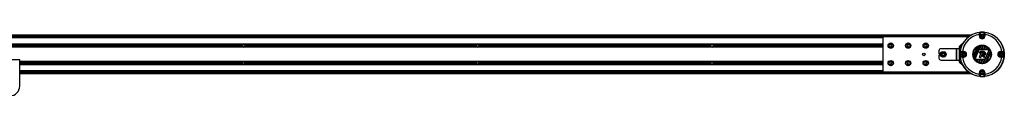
# Model space of a CAD drawing. Header units: millimetres. Extents: x 0 to 420, y 0 to 297.
# Tile 13 of 16: x 140.85 to 224.06, y 214.2 to 219.58. Entities that reach past the tile are written whole.
import ezdxf

# ---------------------------------------------------------------- set-up
doc = ezdxf.new("R2010")
doc.units = ezdxf.units.MM

msp = doc.modelspace()

# ---------------------------------------------------------------- linework, layer by layer
at = {"color": 7, "linetype": 'Continuous', "lineweight": 25}
for p, q in [((221.25413, 219.32987), (57.8168, 219.32987)), ((213.80052, 219.18194), (66.19948, 219.18194)), ((213.80052, 219.09976), (66.19948, 219.09976)), ((113.0987, 219.26412), (166.9013, 219.26412)), ((113.0987, 219.21481), (166.9013, 219.21481)), ((148.24571, 219.21481), (148.28224, 219.18194)), ((148.44661, 219.18194), (148.48313, 219.21481)), ((164.97456, 219.21481), (165.01109, 219.18194)), ((165.17545, 219.18194), (165.21198, 219.21481)), ((166.9013, 219.21481), (166.9013, 219.26412)), ((166.9013, 219.26412), (167.06567, 219.26412)), ((167.06567, 219.21481), (166.9013, 219.21481)), ((167.06567, 219.26412), (167.06567, 219.21481)), ((167.06567, 219.21481), (167.06567, 219.26412)), ((167.06567, 219.26412), (167.23003, 219.26412)), ((167.23003, 219.21481), (167.06567, 219.21481)), ((167.23003, 219.26412), (167.23003, 219.21481)), ((167.23003, 219.26412), (221.03264, 219.26412)), ((167.23003, 219.21481), (221.03264, 219.21481)), ((168.91936, 219.21481), (168.95588, 219.18194)), ((169.12025, 219.18194), (169.15677, 219.21481)), ((185.6482, 219.21481), (185.68473, 219.18194)), ((185.8491, 219.18194), (185.88562, 219.21481)), ((202.37705, 219.21481), (202.41358, 219.18194)), ((202.57794, 219.18194), (202.61447, 219.21481)), ((213.80052, 219.18194), (213.80052, 216.22334)), ((221.03311, 219.18194), (213.80052, 219.18194)), ((219.1059, 219.21481), (219.14242, 219.18194)), ((219.30679, 219.18194), (219.34332, 219.21481)), ((221.03264, 219.21481), (221.03264, 219.26412)), ((221.03264, 219.26412), (221.14743, 219.26412)), ((221.07669, 219.21481), (221.03264, 219.21481)), ((221.95366, 219.37404), (221.98653, 219.37404)), ((221.95366, 219.24769), (221.95366, 219.37404)), ((221.98653, 219.24769), (221.95366, 219.24769)), ((221.98653, 219.37404), (221.98653, 219.24769)), ((221.99601, 219.24769), (221.98653, 219.24769)), ((221.99601, 219.24769), (221.99601, 219.52789)), ((221.99601, 219.24769), (222.01244, 219.24769)), ((222.00939, 219.56632), (222.01244, 219.53359)), ((222.01244, 219.53359), (222.01244, 219.24769)), ((222.15683, 219.33884), (222.09107, 219.27043)), ((222.09107, 219.27043), (222.11744, 219.17927)), ((222.11744, 219.17927), (222.20957, 219.15653)), ((222.24896, 219.3161), (222.15683, 219.33884)), ((222.20957, 219.15653), (222.27533, 219.22494)), ((222.27533, 219.22494), (222.24896, 219.3161)), ((222.35701, 219.56632), (222.35396, 219.53359)), ((222.35396, 219.24769), (222.35396, 219.53359)), ((222.37039, 219.24769), (222.35396, 219.24769)), ((222.37039, 219.52789), (222.37039, 219.24769)), ((222.37039, 219.24769), (222.37988, 219.24769)), ((222.37988, 219.37404), (222.41275, 219.37404)), ((222.37988, 219.24769), (222.37988, 219.37404)), ((222.37988, 219.24769), (222.41275, 219.24769)), ((222.41275, 219.37404), (222.41275, 219.24769)), ((213.80052, 218.57871), (67.51442, 218.57871)), ((213.80052, 218.5705), (67.51442, 218.5705)), ((213.80052, 218.31408), (67.51442, 218.31408)), ((213.80052, 218.30587), (67.51442, 218.30587)), ((159.66679, 218.47516), (140.11881, 218.47516)), ((159.66679, 218.40942), (140.11881, 218.40942)), ((159.66233, 218.44229), (140.12327, 218.44229)), ((159.72867, 218.54091), (159.67173, 218.44229)), ((159.67173, 218.44229), (159.72867, 218.34367)), ((159.84254, 218.54091), (159.72867, 218.54091)), ((159.72867, 218.34367), (159.84254, 218.34367)), ((159.89948, 218.44229), (159.84254, 218.54091)), ((159.84254, 218.34367), (159.89948, 218.44229)), ((179.4524, 218.47516), (159.90442, 218.47516)), ((179.4524, 218.40942), (159.90442, 218.40942)), ((179.44794, 218.44229), (159.90888, 218.44229)), ((179.51427, 218.54091), (179.45734, 218.44229)), ((179.45734, 218.44229), (179.51427, 218.34367)), ((179.62815, 218.54091), (179.51427, 218.54091)), ((179.51427, 218.34367), (179.62815, 218.34367)), ((179.68509, 218.44229), (179.62815, 218.54091)), ((179.62815, 218.34367), (179.68509, 218.44229)), ((199.23801, 218.47516), (179.69002, 218.47516)), ((199.23801, 218.40942), (179.69002, 218.40942)), ((199.23354, 218.44229), (179.69449, 218.44229)), ((199.29988, 218.54091), (199.24294, 218.44229)), ((199.24294, 218.44229), (199.29988, 218.34367)), ((199.41376, 218.54091), (199.29988, 218.54091)), ((199.29988, 218.34367), (199.41376, 218.34367)), ((199.47069, 218.44229), (199.41376, 218.54091)), ((199.41376, 218.34367), (199.47069, 218.44229)), ((213.80052, 218.47516), (199.47563, 218.47516)), ((213.80052, 218.40942), (199.47563, 218.40942)), ((213.80052, 218.44229), (199.48009, 218.44229)), ((214.40104, 218.54091), (214.3441, 218.44229)), ((214.3441, 218.44229), (214.40104, 218.34367)), ((214.51492, 218.54091), (214.40104, 218.54091)), ((214.40104, 218.34367), (214.51492, 218.34367)), ((214.57186, 218.44229), (214.51492, 218.54091)), ((214.51492, 218.34367), (214.57186, 218.44229)), ((215.88034, 218.54091), (215.8234, 218.44229)), ((215.8234, 218.44229), (215.88034, 218.34367)), ((215.99422, 218.54091), (215.88034, 218.54091)), ((215.88034, 218.34367), (215.99422, 218.34367)), ((216.05115, 218.44229), (215.99422, 218.54091)), ((215.99422, 218.34367), (216.05115, 218.44229)), ((217.35964, 218.54091), (217.3027, 218.44229)), ((217.3027, 218.44229), (217.35964, 218.34367)), ((217.47351, 218.54091), (217.35964, 218.54091)), ((217.35964, 218.34367), (217.47351, 218.34367)), ((217.53045, 218.44229), (217.47351, 218.54091)), ((217.47351, 218.34367), (217.53045, 218.44229)), ((218.53427, 218.01494), (218.53427, 217.78482)), ((220.03119, 218.1793), (218.69863, 218.1793)), ((220.03119, 217.22598), (220.03119, 218.1793)), ((220.05458, 218.1793), (220.03119, 218.1793)), ((220.05458, 217.22598), (220.05458, 218.1793)), ((220.22571, 218.1793), (220.05458, 218.1793)), ((220.27641, 218.3752), (220.22571, 218.1793)), ((220.27641, 217.93275), (220.27641, 218.3752)), ((220.55683, 218.63321), (220.39506, 218.47144)), ((220.39506, 218.26264), (220.39506, 218.47144)), ((221.4449, 217.51637), (221.79286, 218.35641)), ((221.79738, 218.35975), (221.44574, 217.51081)), ((221.47087, 217.43201), (221.87087, 218.3977)), ((221.8744, 218.39865), (221.4727, 217.42885)), ((221.55202, 217.27674), (222.03804, 218.45011)), ((222.04171, 218.4514), (221.5537, 217.27324)), ((221.95154, 218.09422), (222.10323, 218.46044)), ((221.95154, 218.09422), (221.95588, 218.09712)), ((222.10014, 218.09422), (221.95154, 218.09422)), ((221.95588, 218.09712), (222.10626, 218.46018)), ((222.0982, 218.09712), (221.95588, 218.09712)), ((222.0982, 218.09712), (222.24902, 218.46122)), ((222.10014, 218.09422), (222.0982, 218.09712)), ((222.25228, 218.46151), (222.10014, 218.09422)), ((222.15791, 218.09422), (222.30715, 218.4545)), ((222.15791, 218.09422), (222.16225, 218.09712)), ((222.30652, 218.09422), (222.15791, 218.09422)), ((222.16225, 218.09712), (222.30986, 218.45347)), ((222.30458, 218.09712), (222.16225, 218.09712)), ((222.30314, 216.95013), (222.80012, 218.14994)), ((222.30458, 218.09712), (222.43834, 218.42006)), ((222.30652, 218.09422), (222.30458, 218.09712)), ((222.4413, 218.41961), (222.30652, 218.09422)), ((222.80185, 218.14655), (222.30676, 216.9513)), ((222.36429, 218.09422), (222.49086, 218.39978)), ((222.36429, 218.09422), (222.36863, 218.09712)), ((222.51289, 218.09422), (222.36429, 218.09422)), ((222.36863, 218.09712), (222.49329, 218.39808)), ((222.51095, 218.09712), (222.36863, 218.09712)), ((222.46776, 216.99638), (222.88382, 218.00083)), ((222.88571, 217.99783), (222.47122, 216.99716)), ((222.51095, 218.09712), (222.60902, 218.33388)), ((222.51289, 218.09422), (222.51095, 218.09712)), ((222.6117, 218.33276), (222.51289, 218.09422)), ((222.57066, 218.09422), (222.656, 218.30024)), ((222.57066, 218.09422), (222.575, 218.09712)), ((222.71926, 218.09422), (222.57066, 218.09422)), ((222.575, 218.09712), (222.65813, 218.29781)), ((222.71733, 218.09712), (222.575, 218.09712)), ((222.71733, 218.09712), (222.75988, 218.19986)), ((222.71926, 218.09422), (222.71733, 218.09712)), ((222.76224, 218.19799), (222.71926, 218.09422)), ((140.85471, 217.24241), (139.21104, 217.24241)), ((140.85471, 215.02347), (140.85471, 217.24241)), ((218.53427, 217.62046), (218.53427, 217.39034)), ((218.60641, 217.75195), (218.56714, 217.75195)), ((218.56714, 217.65333), (218.60641, 217.65333)), ((218.69863, 217.22598), (220.03119, 217.22598)), ((220.03119, 217.22598), (220.05458, 217.22598)), ((220.05458, 217.22598), (220.22571, 217.22598)), ((220.22571, 217.22598), (220.27641, 217.03008)), ((220.24228, 217.89988), (220.24228, 217.5054)), ((220.29644, 217.89988), (220.24228, 217.89988)), ((220.24228, 217.5054), (220.29644, 217.5054)), ((220.27641, 217.93275), (220.25078, 217.93275)), ((220.25078, 217.47253), (220.27641, 217.47253)), ((220.26357, 217.53827), (220.26357, 217.86701)), ((220.27641, 217.93275), (220.32361, 217.93275)), ((220.27641, 217.03008), (220.27641, 217.47253)), ((220.32361, 217.47253), (220.27641, 217.47253)), ((220.29644, 217.89988), (220.31983, 217.89988)), ((220.31983, 217.5054), (220.29644, 217.5054)), ((220.31952, 217.87645), (220.35225, 217.8734)), ((220.31952, 217.52883), (220.35225, 217.53188)), ((220.63816, 217.8734), (220.35225, 217.8734)), ((220.35225, 217.53188), (220.63816, 217.53188)), ((220.35795, 217.88983), (220.63816, 217.88983)), ((220.63816, 217.51545), (220.35795, 217.51545)), ((220.5118, 217.89932), (220.5118, 217.93218)), ((220.5118, 217.93218), (220.63816, 217.93218)), ((220.63816, 217.89932), (220.5118, 217.89932)), ((220.5118, 217.4731), (220.5118, 217.50596)), ((220.5118, 217.50596), (220.63816, 217.50596)), ((220.63816, 217.4731), (220.5118, 217.4731)), ((220.59767, 217.78846), (220.54359, 217.71049)), ((220.54359, 217.71049), (220.58408, 217.62467)), ((220.58408, 217.62467), (220.67864, 217.61682)), ((220.69224, 217.78062), (220.59767, 217.78846)), ((220.63816, 217.89932), (220.63816, 217.93218)), ((220.63816, 217.88983), (220.63816, 217.89932)), ((220.63816, 217.8734), (220.63816, 217.88983)), ((220.63816, 217.53188), (220.63816, 217.51545)), ((220.63816, 217.51545), (220.63816, 217.50596)), ((220.63816, 217.50596), (220.63816, 217.4731)), ((220.67864, 217.61682), (220.73273, 217.69479)), ((220.73273, 217.69479), (220.69224, 217.78062)), ((221.59081, 217.22334), (221.62714, 217.31106)), ((221.62908, 217.30816), (221.59314, 217.22139)), ((221.62714, 217.31106), (221.77574, 217.31106)), ((221.62714, 217.31106), (221.62908, 217.30816)), ((221.62908, 217.30816), (221.77141, 217.30816)), ((221.77141, 217.30816), (221.69334, 217.1197)), ((221.77574, 217.31106), (221.69544, 217.11719)), ((221.7392, 217.08335), (221.83352, 217.31106)), ((221.83545, 217.30816), (221.74184, 217.08217)), ((221.77574, 217.31106), (221.77141, 217.30816)), ((221.83352, 217.31106), (221.98212, 217.31106)), ((221.83352, 217.31106), (221.83545, 217.30816)), ((221.83545, 217.30816), (221.97778, 217.30816)), ((221.97778, 217.30816), (221.85632, 217.01494)), ((221.98212, 217.31106), (221.85873, 217.01317)), ((221.90779, 216.99214), (222.03989, 217.31106)), ((222.04183, 217.30816), (221.91072, 216.99163)), ((221.94404, 217.87656), (221.94393, 217.87665)), ((221.9461, 217.85038), (221.946, 217.85027)), ((221.95794, 217.84032), (221.946, 217.85027)), ((221.95803, 217.84043), (221.9461, 217.85038)), ((221.94905, 217.45641), (222.10947, 217.84933)), ((221.94919, 217.45636), (221.94905, 217.45641)), ((221.94919, 217.45636), (222.10961, 217.84928)), ((221.95803, 217.84043), (221.95794, 217.84032)), ((221.96617, 217.43107), (221.96617, 217.43093)), ((222.04238, 217.43107), (221.96617, 217.43107)), ((222.04238, 217.43093), (221.96617, 217.43093)), ((221.98212, 217.31106), (221.97778, 217.30816)), ((221.98363, 217.84247), (221.98374, 217.84238)), ((222.18416, 217.30816), (222.03795, 216.95519)), ((222.03989, 217.31106), (222.18849, 217.31106)), ((222.03989, 217.31106), (222.04183, 217.30816)), ((222.18849, 217.31106), (222.04063, 216.95409)), ((222.04183, 217.30816), (222.18416, 217.30816)), ((222.04238, 217.43107), (222.04238, 217.43093)), ((222.18016, 217.73835), (222.05937, 217.44249)), ((222.05937, 217.44249), (222.0595, 217.44243)), ((222.18029, 217.73829), (222.0595, 217.44243)), ((222.09495, 216.94576), (222.24627, 217.31106)), ((222.2482, 217.30816), (222.09818, 216.94597)), ((222.10961, 217.84928), (222.10947, 217.84933)), ((222.12659, 217.86069), (222.12659, 217.86083)), ((222.12659, 217.86083), (222.2179, 217.86083)), ((222.12659, 217.86069), (222.2179, 217.86069)), ((222.1457, 217.57872), (222.15222, 217.59431)), ((222.14583, 217.57866), (222.1457, 217.57872)), ((222.14583, 217.57866), (222.15235, 217.59426)), ((222.15235, 217.59426), (222.15222, 217.59431)), ((222.16169, 217.55326), (222.16168, 217.55312)), ((222.16927, 217.60552), (222.16927, 217.60566)), ((222.18016, 217.73835), (222.18029, 217.73829)), ((222.1832, 217.97421), (222.1832, 217.97435)), ((222.18849, 217.31106), (222.18416, 217.30816)), ((222.21467, 217.73835), (222.21453, 217.73829)), ((222.24708, 217.65858), (222.21453, 217.73829)), ((222.24721, 217.65863), (222.21467, 217.73835)), ((222.2179, 217.86069), (222.2179, 217.86083)), ((222.23489, 217.84928), (222.23502, 217.84933)), ((222.23489, 217.84928), (222.30376, 217.68057)), ((222.23502, 217.84933), (222.3039, 217.68063)), ((222.39053, 217.30816), (222.23939, 216.94328)), ((222.39487, 217.31106), (222.24239, 216.94293)), ((222.24627, 217.31106), (222.39487, 217.31106)), ((222.24627, 217.31106), (222.2482, 217.30816)), ((222.24721, 217.65863), (222.24708, 217.65858)), ((222.2482, 217.30816), (222.39053, 217.30816)), ((222.26954, 217.64801), (222.26959, 217.64788)), ((222.29376, 217.65667), (222.29382, 217.65654)), ((222.29945, 217.53068), (222.29932, 217.53062)), ((222.33533, 217.44243), (222.29932, 217.53062)), ((222.33546, 217.44249), (222.29945, 217.53068)), ((222.30376, 217.68057), (222.3039, 217.68063)), ((222.30914, 217.5546), (222.33116, 217.56406)), ((222.3092, 217.55447), (222.30914, 217.5546)), ((222.3092, 217.55447), (222.33121, 217.56393)), ((222.33121, 217.56393), (222.33116, 217.56406)), ((222.33546, 217.44249), (222.33533, 217.44243)), ((222.35245, 217.43107), (222.35245, 217.43093)), ((222.37832, 217.43107), (222.35245, 217.43107)), ((222.37832, 217.43093), (222.35245, 217.43093)), ((222.35544, 217.554), (222.35557, 217.55406)), ((222.35544, 217.554), (222.39531, 217.45636)), ((222.35557, 217.55406), (222.39544, 217.45641)), ((222.37832, 217.43107), (222.37832, 217.43093)), ((222.39487, 217.31106), (222.39053, 217.30816)), ((222.39531, 217.45636), (222.39544, 217.45641)), ((222.54297, 217.03091), (222.91258, 217.92323)), ((222.91355, 217.91799), (222.54736, 217.03393)), ((223.66993, 217.7775), (223.63426, 217.68957)), ((223.63426, 217.68957), (223.69258, 217.61471)), ((223.76392, 217.79057), (223.66993, 217.7775)), ((223.69258, 217.61471), (223.78656, 217.62778)), ((223.72825, 217.93218), (223.8546, 217.93218)), ((223.72825, 217.89932), (223.72825, 217.93218)), ((223.8546, 217.89932), (223.72825, 217.89932)), ((223.72825, 217.88983), (223.72825, 217.89932)), ((223.72825, 217.88983), (224.00846, 217.88983)), ((223.72825, 217.88983), (223.72825, 217.8734)), ((224.01415, 217.8734), (223.72825, 217.8734)), ((223.72825, 217.51545), (223.72825, 217.53188)), ((223.72825, 217.53188), (224.01415, 217.53188)), ((223.72825, 217.51545), (223.72825, 217.50596)), ((224.00846, 217.51545), (223.72825, 217.51545)), ((223.72825, 217.50596), (223.8546, 217.50596)), ((223.72825, 217.50596), (223.72825, 217.4731)), ((223.8546, 217.4731), (223.72825, 217.4731)), ((223.82223, 217.71572), (223.76392, 217.79057)), ((223.78656, 217.62778), (223.82223, 217.71572)), ((223.8546, 217.93218), (223.8546, 217.89932)), ((223.8546, 217.50596), (223.8546, 217.4731)), ((224.04688, 217.87645), (224.01415, 217.8734)), ((224.04688, 217.52883), (224.01415, 217.53188)), ((213.80052, 217.09942), (140.85471, 217.09942)), ((213.80052, 217.0912), (140.85471, 217.0912)), ((159.66679, 216.99587), (140.85471, 216.99587)), ((159.66233, 216.96299), (140.85471, 216.96299)), ((159.66679, 216.93012), (140.85471, 216.93012)), ((213.80052, 216.83479), (140.85471, 216.83479)), ((213.80052, 216.82657), (140.85471, 216.82657)), ((159.72867, 217.06161), (159.67173, 216.96299)), ((159.67173, 216.96299), (159.72867, 216.86437)), ((159.84254, 217.06161), (159.72867, 217.06161)), ((159.72867, 216.86437), (159.84254, 216.86437)), ((159.89948, 216.96299), (159.84254, 217.06161)), ((159.84254, 216.86437), (159.89948, 216.96299)), ((179.4524, 216.99587), (159.90442, 216.99587)), ((179.4524, 216.93012), (159.90442, 216.93012)), ((179.44794, 216.96299), (159.90888, 216.96299)), ((179.51427, 217.06161), (179.45734, 216.96299)), ((179.45734, 216.96299), (179.51427, 216.86437)), ((179.62815, 217.06161), (179.51427, 217.06161)), ((179.51427, 216.86437), (179.62815, 216.86437)), ((179.68509, 216.96299), (179.62815, 217.06161)), ((179.62815, 216.86437), (179.68509, 216.96299)), ((199.23801, 216.99587), (179.69002, 216.99587)), ((199.23801, 216.93012), (179.69002, 216.93012)), ((199.23354, 216.96299), (179.69449, 216.96299)), ((199.29988, 217.06161), (199.24294, 216.96299)), ((199.24294, 216.96299), (199.29988, 216.86437)), ((199.41376, 217.06161), (199.29988, 217.06161)), ((199.29988, 216.86437), (199.41376, 216.86437)), ((199.47069, 216.96299), (199.41376, 217.06161)), ((199.41376, 216.86437), (199.47069, 216.96299)), ((213.80052, 216.99587), (199.47563, 216.99587)), ((213.80052, 216.93012), (199.47563, 216.93012)), ((213.80052, 216.96299), (199.48009, 216.96299)), ((214.40104, 217.06161), (214.3441, 216.96299)), ((214.3441, 216.96299), (214.40104, 216.86437)), ((214.51492, 217.06161), (214.40104, 217.06161)), ((214.40104, 216.86437), (214.51492, 216.86437)), ((214.57186, 216.96299), (214.51492, 217.06161)), ((214.51492, 216.86437), (214.57186, 216.96299)), ((215.88034, 217.06161), (215.8234, 216.96299)), ((215.8234, 216.96299), (215.88034, 216.86437)), ((215.99422, 217.06161), (215.88034, 217.06161)), ((215.88034, 216.86437), (215.99422, 216.86437)), ((216.05115, 216.96299), (215.99422, 217.06161)), ((215.99422, 216.86437), (216.05115, 216.96299)), ((217.35964, 217.06161), (217.3027, 216.96299)), ((217.3027, 216.96299), (217.35964, 216.86437)), ((217.47351, 217.06161), (217.35964, 217.06161)), ((217.35964, 216.86437), (217.47351, 216.86437)), ((217.53045, 216.96299), (217.47351, 217.06161)), ((217.47351, 216.86437), (217.53045, 216.96299)), ((220.39506, 216.93384), (220.39506, 217.14264)), ((220.39506, 216.93384), (220.55683, 216.77207)), ((213.80052, 216.30553), (140.85471, 216.30553)), ((213.80052, 216.22334), (140.85471, 216.22334)), ((140.85471, 216.14116), (219.96981, 216.14116)), ((140.85471, 216.07541), (221.25413, 216.07541)), ((213.80052, 216.22334), (221.03311, 216.22334)), ((220.12838, 216.11053), (219.97441, 216.13768)), ((219.97555, 216.15073), (220.31955, 216.15073)), ((220.08826, 216.1343), (220.00611, 216.14148)), ((220.08826, 216.1343), (220.13123, 216.12672)), ((220.32487, 216.1343), (220.08826, 216.1343)), ((220.12838, 216.11053), (220.13123, 216.12672)), ((220.34103, 216.13726), (220.32487, 216.1343)), ((220.32981, 216.15433), (220.32883, 216.1536)), ((220.34616, 216.11385), (220.33025, 216.10977)), ((220.33171, 216.10407), (220.33025, 216.10977)), ((220.34762, 216.10815), (220.33171, 216.10407)), ((220.33569, 216.19573), (220.33338, 216.22334)), ((220.33373, 216.20486), (220.33689, 216.16713)), ((220.35919, 216.15246), (220.34327, 216.14838)), ((220.36004, 216.083), (220.34327, 216.14838)), ((220.34327, 216.14838), (220.34616, 216.11385)), ((220.34616, 216.11385), (220.34762, 216.10815)), ((220.35919, 216.15246), (220.37288, 216.09906)), ((220.36001, 216.08299), (220.36004, 216.083)), ((220.41345, 216.09856), (220.41345, 216.08212)), ((220.41345, 216.09856), (221.21472, 216.09856)), ((221.24247, 216.08212), (220.41345, 216.08212)), ((220.46403, 216.22334), (220.46403, 216.21361)), ((220.46403, 216.21361), (220.46834, 216.21792)), ((220.46834, 216.22334), (220.46834, 216.21792)), ((220.48477, 216.20148), (220.48047, 216.19718)), ((220.48047, 216.19718), (221.06757, 216.19718)), ((220.48477, 216.20148), (221.06179, 216.20148)), ((221.95366, 216.03124), (221.95366, 216.1576)), ((221.98653, 216.1576), (221.95366, 216.1576)), ((221.98653, 216.03124), (221.95366, 216.03124)), ((221.98653, 216.1576), (221.98653, 216.03124)), ((221.99601, 216.1576), (221.98653, 216.1576)), ((221.99601, 215.87739), (221.99601, 216.1576)), ((221.99601, 216.1576), (222.01244, 216.1576)), ((222.00939, 215.83896), (222.01244, 215.87169)), ((222.01244, 216.1576), (222.01244, 215.87169)), ((222.13212, 216.23757), (222.0884, 216.15334)), ((222.0884, 216.15334), (222.13949, 216.07337)), ((222.22691, 216.24182), (222.13212, 216.23757)), ((222.13949, 216.07337), (222.23429, 216.07763)), ((222.278, 216.16185), (222.22691, 216.24182)), ((222.23429, 216.07763), (222.278, 216.16185)), ((222.37039, 216.1576), (222.35396, 216.1576)), ((222.35396, 215.87169), (222.35396, 216.1576)), ((222.35701, 215.83896), (222.35396, 215.87169)), ((222.37039, 216.1576), (222.37039, 215.87739)), ((222.37039, 216.1576), (222.37988, 216.1576)), ((222.37988, 216.1576), (222.41275, 216.1576)), ((222.37988, 216.03124), (222.37988, 216.1576)), ((222.41275, 216.03124), (222.37988, 216.03124)), ((222.41275, 216.1576), (222.41275, 216.03124))]:
    msp.add_line(p, q, dxfattribs=at)
for centre, radius in [((222.1832, 217.70264), 1.87378), ((222.1832, 219.24769), 0.16437), ((222.1832, 219.24769), 0.14465), ((214.45798, 218.44229), 0.22189), ((214.45798, 218.44229), 0.21368), ((214.45798, 218.44229), 0.20381), ((215.93728, 218.44229), 0.22189), ((215.93728, 218.44229), 0.21368), ((215.93728, 218.44229), 0.20381), ((217.41658, 218.44229), 0.22189), ((217.41658, 218.44229), 0.21368), ((217.41658, 218.44229), 0.20381), ((222.1832, 217.70264), 0.78018), ((222.1832, 217.70264), 0.76375), ((214.45798, 216.96299), 0.22189), ((214.45798, 216.96299), 0.21368), ((214.45798, 216.96299), 0.20381), ((215.93728, 216.96299), 0.22189), ((215.93728, 216.96299), 0.21368), ((215.93728, 216.96299), 0.20381), ((217.25221, 217.70264), 0.11177), ((217.41658, 216.96299), 0.22189), ((217.41658, 216.96299), 0.21368), ((217.41658, 216.96299), 0.20381), ((218.89587, 217.70264), 0.22647), ((218.89587, 217.70264), 0.22646), ((218.89587, 217.70264), 0.22465), ((218.89587, 217.70264), 0.21809), ((218.89587, 217.70264), 0.13321), ((218.89587, 217.70264), 0.13149), ((218.89587, 217.70264), 0.11177), ((220.63816, 217.70264), 0.16437), ((220.63816, 217.70264), 0.14465), ((223.72825, 217.70264), 0.16437), ((223.72825, 217.70264), 0.14465), ((222.1832, 216.1576), 0.16437), ((222.1832, 216.1576), 0.14465)]:
    msp.add_circle(centre, radius, dxfattribs=at)
for centre, radius, start, end in [((222.1832, 217.70264), 1.86788, 97.1054942, 172.8945058), ((222.1832, 217.70264), 1.68709, 97.8198931, 172.1801069), ((223.3535, 217.29258), 2.66227, 121.582427, 121.7608213), ((221.95621, 219.52355), 0.03288, 0.0094031, 97.090311), ((222.1832, 219.24769), 0.22954, 180, 0), ((221.96313, 219.52789), 0.03287, 52.066731, 96.8634351), ((221.96313, 219.52789), 0.03288, 0.0117574, 52.0684118), ((222.1832, 219.24769), 0.19668, 180, 0), ((222.1832, 219.24769), 0.18719, 180, 0), ((222.1832, 217.70264), 1.87177, 84.671862, 95.328138), ((222.1832, 217.70264), 1.83889, 84.671862, 95.328138), ((222.1832, 219.24769), 0.17076, 180, 0), ((222.40327, 219.52789), 0.03288, 117.3337782, 179.9884971), ((222.41019, 219.52355), 0.03288, 82.909689, 179.9905969), ((222.40327, 219.5279), 0.03287, 83.1357382, 117.3343033), ((221.0129, 217.29257), 2.66228, 58.2391789, 58.4175728), ((222.1832, 217.70264), 1.68709, 7.8198931, 82.1801069), ((222.1832, 217.70264), 1.86788, 7.1054942, 82.8945058), ((159.78561, 218.44229), 0.12327, 164.53399, 180), ((159.78561, 218.44229), 0.12327, 180, 195.46601), ((159.78561, 218.44229), 0.12327, 15.46601, 164.53399), ((159.78561, 218.44229), 0.12327, 195.46601, 344.53399), ((159.78561, 218.44229), 0.12327, 0, 15.46601), ((159.78561, 218.44229), 0.12327, 344.53399, 0), ((179.57121, 218.44229), 0.12327, 164.53399, 180), ((179.57121, 218.44229), 0.12327, 180, 195.46601), ((179.57121, 218.44229), 0.12327, 15.46601, 164.53399), ((179.57121, 218.44229), 0.12327, 195.46601, 344.53399), ((179.57121, 218.44229), 0.12327, 0, 15.46601), ((179.57121, 218.44229), 0.12327, 344.53399, 0), ((199.35682, 218.44229), 0.12327, 164.53399, 180), ((199.35682, 218.44229), 0.12327, 180, 195.46601), ((199.35682, 218.44229), 0.12327, 15.46601, 164.53399), ((199.35682, 218.44229), 0.12327, 195.46601, 344.53399), ((199.35682, 218.44229), 0.12327, 0, 15.46601), ((199.35682, 218.44229), 0.12327, 344.53399, 0), ((218.69863, 218.01494), 0.16437, 90, 180), ((222.1832, 217.70264), 0.76143, 120.8401827, 194.1598173), ((222.1832, 217.70264), 0.76201, 114.1973559, 120.4192854), ((222.1832, 217.70264), 0.76143, 100.9900364, 113.9258914), ((222.1832, 217.70264), 0.76201, 96.0240182, 100.7006644), ((222.1832, 217.70264), 0.76143, 85.0410703, 95.7995186), ((222.1832, 217.70264), 0.76201, 80.6389354, 84.7990434), ((222.1832, 217.70264), 0.76143, 70.4225928, 80.425164), ((222.1832, 217.70264), 0.76201, 66.1877621, 70.2022078), ((222.1832, 217.70264), 0.76143, 55.9971979, 65.9686221), ((222.1832, 217.70264), 0.76201, 51.6502962, 55.7835135), ((222.1832, 217.70264), 0.76143, 40.7679625, 51.4111896), ((222.1832, 217.70264), 0.76201, 35.9441894, 40.5454834), ((222.1832, 217.70264), 0.76143, 23.0552566, 35.6613074), ((222.1832, 217.70264), 0.76201, 16.8268916, 22.7917505), ((218.56714, 217.78482), 0.03287, 180, 270), ((218.56714, 217.62046), 0.03287, 90, 180), ((218.69863, 217.39034), 0.16437, 180, 270), ((218.60641, 217.78482), 0.03287, 270, 339.8287287), ((218.60641, 217.62046), 0.03287, 20.1712713, 90), ((218.83013, 217.70264), 0.20546, 100.134954, 159.8287287), ((218.83013, 217.70264), 0.20546, 200.1712713, 259.865046), ((218.96162, 217.70264), 0.20546, 280.134954, 79.865046), ((220.28041, 217.90755), 0.0389, 139.6093081, 191.3690545), ((220.28041, 217.49773), 0.0389, 168.6309455, 220.3906919), ((220.29644, 217.86701), 0.03287, 90, 180), ((220.29644, 217.53827), 0.03287, 180, 270), ((222.1832, 217.70264), 1.87177, 174.671862, 185.328138), ((220.35795, 217.92271), 0.03287, 173.1357382, 207.3343033), ((220.35795, 217.48257), 0.03287, 142.066731, 186.8634351), ((222.59327, 216.53234), 2.66228, 148.2391789, 148.4175728), ((222.59327, 218.87294), 2.66227, 211.582427, 211.7608213), ((220.35795, 217.92271), 0.03288, 207.3337782, 269.9884971), ((220.36229, 217.92963), 0.03288, 172.909689, 269.9905969), ((220.36229, 217.47565), 0.03288, 90.0094031, 187.090311), ((222.1832, 217.70264), 1.86788, 187.1054942, 262.8945058), ((220.35796, 217.48257), 0.03288, 90.0117574, 142.0684118), ((222.1832, 217.70264), 1.83889, 174.671862, 185.328138), ((222.1832, 217.70264), 1.68709, 187.8198931, 262.1801069), ((220.63816, 217.70264), 0.22954, 270, 90), ((220.63816, 217.70264), 0.19668, 270, 90), ((220.63816, 217.70264), 0.18719, 270, 90), ((220.63816, 217.70264), 0.17076, 270, 90), ((222.1832, 217.70264), 0.76201, 194.5807146, 200.8026441), ((222.1832, 217.70264), 0.76143, 201.0741086, 214.0099636), ((222.1832, 217.70264), 0.76201, 214.2993356, 218.9759818), ((222.1832, 217.70264), 0.76143, 219.2004814, 229.9589297), ((221.95785, 217.86447), 0.01849, 138.8059027, 230.1668901), ((221.95785, 217.86447), 0.01835, 138.8059027, 230.1668901), ((221.96617, 217.44942), 0.01849, 157.7907115, 270), ((221.96617, 217.44942), 0.01835, 157.7907115, 270), ((221.96979, 217.85452), 0.01849, 230.1668901, 318.9770905), ((221.96979, 217.85452), 0.01835, 230.1668901, 318.9770906), ((222.04238, 217.44942), 0.01835, 270, 337.7907107), ((222.04238, 217.44942), 0.01849, 270, 337.7907107), ((222.12659, 217.84234), 0.01849, 90, 157.7907115), ((222.12659, 217.84234), 0.01835, 90, 157.7907115), ((222.16275, 217.57158), 0.01849, 157.2904935, 266.6713494), ((222.16275, 217.57158), 0.01835, 157.2904935, 266.6713494), ((222.16928, 217.58717), 0.01849, 90.0349954, 157.2904935), ((222.16928, 217.58717), 0.01835, 90.0349954, 157.2904935), ((222.19741, 217.73131), 0.01863, 22.209261, 157.7907107), ((222.19741, 217.73131), 0.01849, 22.209261, 157.7907107), ((222.2179, 217.84234), 0.01849, 22.2092914, 90), ((222.2179, 217.84234), 0.01835, 22.2092914, 90), ((222.2642, 217.66557), 0.01849, 202.209261, 286.9349786), ((222.2642, 217.66557), 0.01835, 202.209261, 286.9349786), ((222.28678, 217.67364), 0.01835, 292.3787029, 22.2092914), ((222.28678, 217.67364), 0.01849, 292.3787029, 22.2092914), ((222.31644, 217.53761), 0.01849, 113.2458373, 202.2092685), ((222.31644, 217.53761), 0.01835, 113.2458373, 202.2092685), ((222.33845, 217.54707), 0.01849, 22.2092572, 113.2458373), ((222.33845, 217.54707), 0.01835, 22.2092572, 113.2458373), ((222.35245, 217.44942), 0.01849, 202.2092685, 270), ((222.35245, 217.44942), 0.01835, 202.2092685, 270), ((222.37832, 217.44942), 0.01849, 270, 22.2092572), ((222.37832, 217.44942), 0.01835, 270, 22.2092572), ((222.1832, 217.70264), 1.68709, 277.8198931, 352.1801069), ((222.1832, 217.70264), 1.86788, 277.1054942, 352.8945058), ((222.1832, 217.70264), 0.76143, 298.57164, 16.42836), ((223.72825, 217.70264), 0.22954, 90, 270), ((223.72825, 217.70264), 0.19668, 90, 270), ((223.72825, 217.70264), 0.18719, 90, 270), ((223.72825, 217.70264), 0.17076, 90, 270), ((224.00411, 217.92963), 0.03288, 270.0094031, 7.090311), ((224.00411, 217.47565), 0.03288, 352.909689, 89.9905969), ((224.00845, 217.92271), 0.03288, 270.0117574, 322.0684118), ((224.00845, 217.48257), 0.03288, 27.3337782, 89.9884971), ((222.1832, 217.70264), 1.83889, 354.671862, 5.328138), ((224.00846, 217.92271), 0.03287, 322.066731, 6.8634351), ((221.77314, 216.53234), 2.66227, 31.582427, 31.7608213), ((221.77313, 218.87294), 2.66228, 328.2391789, 328.4175728), ((224.00846, 217.48257), 0.03287, 353.1357382, 27.3343033), ((222.1832, 217.70264), 1.87177, 354.671862, 5.328138), ((159.78561, 216.96299), 0.12327, 164.53399, 180), ((159.78561, 216.96299), 0.12327, 180, 195.46601), ((159.78561, 216.96299), 0.12327, 15.46601, 164.53399), ((159.78561, 216.96299), 0.12327, 195.46601, 344.53399), ((159.78561, 216.96299), 0.12327, 0, 15.46601), ((159.78561, 216.96299), 0.12327, 344.53399, 0), ((179.57121, 216.96299), 0.12327, 164.53399, 180), ((179.57121, 216.96299), 0.12327, 180, 195.46601), ((179.57121, 216.96299), 0.12327, 15.46601, 164.53399), ((179.57121, 216.96299), 0.12327, 195.46601, 344.53399), ((179.57121, 216.96299), 0.12327, 0, 15.46601), ((179.57121, 216.96299), 0.12327, 344.53399, 0), ((199.35682, 216.96299), 0.12327, 164.53399, 180), ((199.35682, 216.96299), 0.12327, 180, 195.46601), ((199.35682, 216.96299), 0.12327, 15.46601, 164.53399), ((199.35682, 216.96299), 0.12327, 195.46601, 344.53399), ((199.35682, 216.96299), 0.12327, 0, 15.46601), ((199.35682, 216.96299), 0.12327, 344.53399, 0), ((222.1832, 217.70264), 0.76201, 230.2009566, 234.3610646), ((222.1832, 217.70264), 0.76143, 234.574836, 244.5774072), ((222.1832, 217.70264), 0.76201, 244.7977922, 248.8122379), ((222.1832, 217.70264), 0.76143, 249.0313779, 259.0028021), ((222.1832, 216.1576), 0.22954, 0, 180), ((222.1832, 216.1576), 0.19668, 0, 180), ((222.1832, 216.1576), 0.18719, 0, 180), ((222.1832, 216.1576), 0.17076, 0, 180), ((222.1832, 217.70264), 0.76201, 259.2164865, 263.3497038), ((222.1832, 217.70264), 0.76143, 263.5888104, 274.2320375), ((222.1832, 217.70264), 0.76201, 274.4545166, 279.0558106), ((222.1832, 217.70264), 0.76143, 279.3386926, 291.9447434), ((222.1832, 217.70264), 0.76201, 292.2082495, 298.1731084), ((219.97567, 216.14415), 0.00659, 91.0244428, 258.9755572), ((220.31981, 216.16602), 0.016, 268.4282329, 359.054917), ((220.31955, 216.16717), 0.01644, 270.0191771, 304.3758781), ((221.95621, 215.88173), 0.03288, 262.909689, 359.9905969), ((223.35351, 218.11271), 2.66228, 238.2391789, 238.4175728), ((221.96313, 215.87738), 0.03287, 263.1357382, 297.3343033), ((221.96313, 215.87739), 0.03288, 297.3337782, 359.9884971), ((222.1832, 217.70264), 1.87177, 264.671862, 275.328138), ((222.1832, 217.70264), 1.83889, 264.671862, 275.328138), ((222.40327, 215.87739), 0.03288, 180.0117574, 232.0684118), ((222.41019, 215.88173), 0.03288, 180.0094031, 277.090311), ((222.40327, 215.87739), 0.03287, 232.066731, 276.8634351), ((221.0129, 218.11271), 2.66227, 301.582427, 301.7608213), ((140.03287, 215.02347), 0.82183, 180, 0)]:
    msp.add_arc(centre, radius, start, end, dxfattribs=at)
for centre, major_axis, ratio, start_param, end_param in [((223.5149, 217.70264), (2.59786, 0), 0.86604739, 2.19527034, 2.19855917), ((220.8515, 217.70264), (2.59786, 0), 0.86604739, 0.94303348, 0.94632232), ((222.35125, 217.63303), (0.84852, -0.35147), 0.98019282, 2.60598825, 2.612204), ((222.059, 217.75409), (0.62714, -0.25977), 0.98019282, 2.2327064, 2.23813051), ((222.34406, 217.63601), (0.81221, -0.33643), 0.98019282, 2.30860905, 2.3130735), ((222.05181, 217.75707), (0.66345, -0.27481), 0.98019282, 1.88035423, 1.88459443), ((222.33686, 217.63899), (0.77589, -0.32139), 0.98019282, 2.05765554, 2.06156429), ((222.04462, 217.76004), (0.69976, -0.28985), 0.98019282, 1.59762034, 1.60144841), ((222.32967, 217.64197), (0.73958, -0.30635), 0.98019282, 1.81617362, 1.8199076), ((222.03743, 217.76302), (0.73607, -0.30489), 0.98019282, 1.34530368, 1.3490343), ((222.32248, 217.64495), (0.70327, -0.29131), 0.98019282, 1.56556228, 1.56936965), ((222.03024, 217.766), (0.77238, -0.31993), 0.98019282, 1.10352687, 1.10740604), ((222.31529, 217.64793), (0.66696, -0.27627), 0.98019282, 1.28657498, 1.29075486), ((222.02305, 217.76898), (0.80869, -0.33497), 0.98019282, 0.85404174, 0.85842505), ((222.3081, 217.65091), (0.63065, -0.26123), 0.98019282, 0.94311084, 0.94834656), ((222.1832, 216.37094), (0, 2.59786), 0.86604739, 0.94303348, 0.94632232), ((222.1832, 219.03434), (0, 2.59786), 0.86604739, 2.19527034, 2.19855917), ((222.35125, 217.63303), (0.84852, -0.35147), 0.98019282, 3.67098131, 3.67719706), ((222.059, 217.75409), (0.62714, -0.25977), 0.98019282, 4.0450548, 4.05047891), ((222.34406, 217.63601), (0.81221, -0.33643), 0.98019282, 3.97011181, 3.97457626), ((222.05181, 217.75707), (0.66345, -0.27481), 0.98019282, 4.39859087, 4.40283108), ((222.01585, 217.77196), (0.845, -0.35001), 0.98019282, 0.56294657, 0.56885653), ((222.1832, 216.37094), (0, 2.59786), 0.86604739, 5.33686299, 5.34015183), ((222.1832, 219.03434), (0, 2.59786), 0.86604739, 4.08462614, 4.08791497), ((222.33686, 217.63899), (0.77589, -0.32139), 0.98019282, 4.22162102, 4.22552977), ((222.04462, 217.76004), (0.69976, -0.28985), 0.98019282, 4.68173689, 4.68556496), ((222.32967, 217.64197), (0.73958, -0.30635), 0.98019282, 4.46327771, 4.46701168), ((222.03743, 217.76302), (0.73607, -0.30489), 0.98019282, 4.934151, 4.93788163), ((222.32248, 217.64495), (0.70327, -0.29131), 0.98019282, 4.71381566, 4.71762303), ((222.03024, 217.766), (0.77238, -0.31993), 0.98019282, 5.17577927, 5.17965844), ((222.31529, 217.64793), (0.66696, -0.27627), 0.98019282, 4.99243045, 4.99661033), ((222.02305, 217.76898), (0.80869, -0.33497), 0.98019282, 5.42476026, 5.42914357), ((222.3081, 217.65091), (0.63065, -0.26123), 0.98019282, 5.33483875, 5.34007447), ((222.01585, 217.77196), (0.845, -0.35001), 0.98019282, 5.71432878, 5.72023873), ((220.03146, 216.1343), (0.05594, -0.01643), 0.00479343, 3.10782516, 4.2435224), ((220.4138, 217.72948), (0.14328, 1.63766), 0.9998496, 3.05433952, 3.18382074), ((220.4138, 217.72948), (0.14184, 1.62128), 0.99984653, 3.05433952, 3.1784061), ((220.31954, 216.1343), (0, 0.01644), 0.03491013, 6.26573201, 6.57797169), ((220.66419, 216.19796), (0.0294, -0.35143), 0.9787714, 4.81224542, 4.88350159), ((220.66132, 216.23226), (-0.02794, 0.33399), 0.98083146, 1.51553927, 1.74190894), ((220.66419, 216.19796), (-0.02806, 0.3354), 0.97671996, 1.67065277, 1.74190894), ((220.66132, 216.23226), (0.0266, -0.31796), 0.9787714, 4.65864526, 4.88350159), ((220.39625, 217.52897), (-1.31934, 1.38928), 0.63102628, 2.12993617, 2.1343984), ((220.4135, 217.72603), (0.14328, 1.63766), 0.9998496, 3.19632581, 3.22884579), ((220.4135, 217.72603), (0.14184, 1.62128), 0.99984653, 3.20390865, 3.22884579), ((220.48047, 216.21362), (0.01163, 0.01163), 0.99969546, 2.35634678, 3.92683852), ((220.48478, 216.21792), (0.01163, 0.01163), 0.99969546, 2.35634678, 3.92683852), ((223.5149, 217.70264), (2.59786, 0), 0.86604739, 4.08462614, 4.08791497), ((220.8515, 217.70264), (2.59786, 0), 0.86604739, 5.33686299, 5.34015183)]:
    msp.add_ellipse(centre, major_axis=major_axis, ratio=ratio, start_param=start_param, end_param=end_param, dxfattribs=at)
for points, knots in [([(221.95366, 219.37404), (221.95319, 219.39464), (221.95225, 219.43587), (221.95148, 219.49076), (221.95127, 219.53195), (221.95156, 219.55298), (221.95199, 219.55531), (221.95215, 219.55618)], [0, 0, 0, 0, 0.21814391, 0.43644346, 0.65416005, 0.87038191, 1, 1, 1, 1]), ([(221.95921, 219.56053), (221.95986, 219.56066), (221.96116, 219.56091), (221.97002, 219.56209), (221.98287, 219.56362), (221.99681, 219.56512), (222.00591, 219.56599), (222.00939, 219.56632)], [0, 0, 0, 0, 0.21375419, 0.42830474, 0.6450109, 0.86422349, 1, 1, 1, 1]), ([(221.98909, 219.52356), (221.98891, 219.52284), (221.98845, 219.52092), (221.98773, 219.50364), (221.98706, 219.46983), (221.98661, 219.42478), (221.98655, 219.39095), (221.98653, 219.37404)], [0, 0, 0, 0, 0.12942387, 0.34542186, 0.56310236, 0.78156418, 1, 1, 1, 1]), ([(222.01244, 219.53359), (222.0113, 219.53326), (222.00831, 219.53241), (222.00376, 219.53094), (221.99957, 219.52943), (221.99666, 219.52828), (221.99622, 219.52802), (221.99601, 219.52789)], [0, 0, 0, 0, 0.136177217, 0.35693013, 0.574825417, 0.788790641, 1, 1, 1, 1]), ([(222.37039, 219.52789), (222.37031, 219.52795), (222.37008, 219.52811), (222.36817, 219.52892), (222.36445, 219.53031), (222.35953, 219.53197), (222.35582, 219.53305), (222.35396, 219.53359)], [0, 0, 0, 0, 0.12445638, 0.33899001, 0.55774681, 0.7788159, 1, 1, 1, 1]), ([(222.35701, 219.56632), (222.3627, 219.56577), (222.37406, 219.56467), (222.3888, 219.56301), (222.39835, 219.56184), (222.40084, 219.56148), (222.40134, 219.56141)], [0, 0, 0, 0, 0.30870348, 0.61628952, 0.92204664, 1, 1, 1, 1]), ([(222.37988, 219.37404), (222.37987, 219.38491), (222.37983, 219.41249), (222.37953, 219.45429), (222.37895, 219.49217), (222.37818, 219.51811), (222.37761, 219.52174), (222.37732, 219.52356)], [0, 0, 0, 0, 0.140843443, 0.357386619, 0.572214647, 0.786089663, 1, 1, 1, 1]), ([(222.38824, 219.55698), (222.38977, 219.55774), (222.39293, 219.55931), (222.39759, 219.56036), (222.40114, 219.56072), (222.40241, 219.56073), (222.40265, 219.56073)], [0, 0, 0, 0, 0.32939656, 0.68297005, 0.93935237, 1, 1, 1, 1]), ([(222.40134, 219.56141), (222.40321, 219.56116), (222.40656, 219.5607), (222.407, 219.56058), (222.4072, 219.56053)], [0, 0, 0, 0, 0.55979039, 1, 1, 1, 1]), ([(222.41425, 219.55618), (222.4145, 219.55397), (222.415, 219.54956), (222.41512, 219.51798), (222.4147, 219.47182), (222.41384, 219.42089), (222.41306, 219.38728), (222.41275, 219.37404)], [0, 0, 0, 0, 0.21421189, 0.42824134, 0.64302839, 0.85935193, 1, 1, 1, 1]), ([(220.31952, 217.87645), (220.32007, 217.88214), (220.32117, 217.8935), (220.32284, 217.90823), (220.32401, 217.91779), (220.32436, 217.92027), (220.32443, 217.92078)], [0, 0, 0, 0, 0.30870348, 0.61628952, 0.92204664, 1, 1, 1, 1]), ([(220.32531, 217.47864), (220.32519, 217.4793), (220.32493, 217.4806), (220.32376, 217.48946), (220.32223, 217.50231), (220.32072, 217.51625), (220.31986, 217.52535), (220.31952, 217.52883)], [0, 0, 0, 0, 0.21375419, 0.42830474, 0.6450109, 0.86422349, 1, 1, 1, 1]), ([(220.32443, 217.92078), (220.32469, 217.92265), (220.32514, 217.926), (220.32526, 217.92644), (220.32531, 217.92664)], [0, 0, 0, 0, 0.55979039, 1, 1, 1, 1]), ([(220.32886, 217.90768), (220.32811, 217.90921), (220.32653, 217.91237), (220.32548, 217.91702), (220.32512, 217.92058), (220.32511, 217.92185), (220.32511, 217.92209)], [0, 0, 0, 0, 0.32939656, 0.68297005, 0.93935237, 1, 1, 1, 1]), ([(220.32966, 217.93369), (220.33187, 217.93394), (220.33628, 217.93444), (220.36786, 217.93456), (220.41402, 217.93414), (220.46495, 217.93328), (220.49856, 217.93249), (220.5118, 217.93218)], [0, 0, 0, 0, 0.21421189, 0.42824134, 0.64302839, 0.85935193, 1, 1, 1, 1]), ([(220.5118, 217.4731), (220.4912, 217.47263), (220.44997, 217.47169), (220.39509, 217.47092), (220.3539, 217.47071), (220.33286, 217.471), (220.33054, 217.47143), (220.32966, 217.47159)], [0, 0, 0, 0, 0.21814391, 0.43644346, 0.65416005, 0.87038191, 1, 1, 1, 1]), ([(220.35795, 217.88983), (220.35789, 217.88975), (220.35773, 217.88952), (220.35692, 217.88761), (220.35554, 217.88389), (220.35387, 217.87897), (220.35279, 217.87526), (220.35225, 217.8734)], [0, 0, 0, 0, 0.12445638, 0.33899001, 0.55774681, 0.7788159, 1, 1, 1, 1]), ([(220.35225, 217.53188), (220.35258, 217.53074), (220.35344, 217.52775), (220.35491, 217.5232), (220.35641, 217.51901), (220.35757, 217.5161), (220.35782, 217.51566), (220.35795, 217.51545)], [0, 0, 0, 0, 0.13617722, 0.35693013, 0.57482542, 0.78879064, 1, 1, 1, 1]), ([(220.5118, 217.89932), (220.50093, 217.8993), (220.47335, 217.89927), (220.43156, 217.89897), (220.39367, 217.89839), (220.36773, 217.89762), (220.3641, 217.89705), (220.36228, 217.89676)], [0, 0, 0, 0, 0.14084344, 0.35738662, 0.57221465, 0.78608966, 1, 1, 1, 1]), ([(220.36228, 217.50852), (220.363, 217.50835), (220.36492, 217.50789), (220.3822, 217.50717), (220.41602, 217.5065), (220.46106, 217.50605), (220.49489, 217.50599), (220.5118, 217.50596)], [0, 0, 0, 0, 0.12942387, 0.34542186, 0.56310236, 0.78156418, 1, 1, 1, 1]), ([(221.94393, 217.87665), (221.95315, 217.88614), (221.98092, 217.91475), (222.05091, 217.95473), (222.12547, 217.97296), (222.1741, 217.97413), (222.1832, 217.97435)], [0, 0, 0, 0, 0.14924319, 0.44987987, 0.89704631, 1, 1, 1, 1]), ([(221.94404, 217.87656), (221.95326, 217.88605), (221.98103, 217.91465), (222.05102, 217.95462), (222.12554, 217.97282), (222.17413, 217.97399), (222.1832, 217.97421)], [0, 0, 0, 0, 0.14931287, 0.45009112, 0.89734194, 1, 1, 1, 1]), ([(222.16927, 217.60552), (222.18243, 217.60576), (222.21465, 217.60634), (222.26561, 217.61326), (222.32315, 217.63246), (222.37073, 217.66465), (222.40446, 217.7033), (222.41943, 217.74077), (222.42014, 217.77872), (222.40582, 217.81885), (222.37178, 217.8622), (222.31007, 217.90241), (222.22388, 217.92407), (222.12948, 217.92178), (222.04337, 217.89612), (222.00227, 217.85921), (221.98363, 217.84247)], [0, 0, 0, 0, 0.04606604, 0.11282107, 0.17926442, 0.25671538, 0.31097711, 0.35665057, 0.39482562, 0.44135701, 0.50293546, 0.58457386, 0.69463944, 0.80843403, 0.91312935, 1, 1, 1, 1]), ([(222.16927, 217.60566), (222.18243, 217.6059), (222.21464, 217.60648), (222.26558, 217.6134), (222.32308, 217.63259), (222.37062, 217.66475), (222.40432, 217.70336), (222.41928, 217.74078), (222.42, 217.77868), (222.4057, 217.81877), (222.37171, 217.86207), (222.31005, 217.90226), (222.22393, 217.92392), (222.12958, 217.92165), (222.04349, 217.89602), (222.00238, 217.85912), (221.98374, 217.84238)], [0, 0, 0, 0, 0.04609678, 0.11285293, 0.17929738, 0.25674037, 0.31099249, 0.35664115, 0.39478553, 0.44128565, 0.50283921, 0.58446278, 0.69452405, 0.80831626, 0.91305023, 1, 1, 1, 1]), ([(222.1832, 217.97435), (222.19637, 217.97399), (222.23028, 217.97306), (222.28432, 217.96313), (222.35002, 217.93934), (222.41056, 217.89902), (222.45424, 217.84313), (222.47402, 217.78475), (222.47201, 217.72869), (222.4477, 217.67232), (222.39921, 217.61635), (222.31406, 217.56875), (222.22914, 217.55124), (222.17537, 217.55274), (222.16168, 217.55312)], [0, 0, 0, 0, 0.04881976, 0.12571906, 0.20251517, 0.30685015, 0.3908537, 0.46092726, 0.53130551, 0.59342069, 0.68533051, 0.8005518, 0.94923874, 1, 1, 1, 1]), ([(222.1832, 217.97421), (222.19637, 217.97384), (222.22994, 217.97292), (222.28398, 217.96311), (222.34968, 217.93938), (222.41046, 217.89891), (222.45411, 217.84306), (222.47388, 217.78473), (222.47186, 217.72872), (222.44757, 217.67239), (222.39912, 217.61646), (222.31402, 217.56889), (222.22913, 217.55138), (222.17537, 217.55288), (222.16169, 217.55326)], [0, 0, 0, 0, 0.04884718, 0.1245489, 0.20256434, 0.30689196, 0.39088187, 0.46093491, 0.53129283, 0.59338344, 0.68528564, 0.80050924, 0.94921749, 1, 1, 1, 1]), ([(222.29376, 217.65667), (222.29071, 217.65545), (222.2852, 217.65325), (222.27711, 217.65039), (222.27207, 217.64881), (222.26954, 217.64801)], [0, 0, 0, 0, 0.38337292, 0.69155302, 1, 1, 1, 1]), ([(222.29382, 217.65654), (222.29076, 217.65532), (222.28525, 217.65312), (222.27716, 217.65026), (222.27211, 217.64867), (222.26959, 217.64788)], [0, 0, 0, 0, 0.3831699, 0.69145138, 1, 1, 1, 1]), ([(223.8546, 217.93218), (223.8752, 217.93265), (223.91643, 217.93359), (223.97132, 217.93436), (224.01251, 217.93457), (224.03354, 217.93428), (224.03587, 217.93385), (224.03674, 217.93369)], [0, 0, 0, 0, 0.21814391, 0.43644346, 0.65416005, 0.87038191, 1, 1, 1, 1]), ([(224.00412, 217.89676), (224.0034, 217.89693), (224.00148, 217.8974), (223.9842, 217.89811), (223.95039, 217.89878), (223.90534, 217.89923), (223.87151, 217.89929), (223.8546, 217.89932)], [0, 0, 0, 0, 0.129423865, 0.345421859, 0.56310236, 0.781564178, 1, 1, 1, 1]), ([(223.8546, 217.50596), (223.86547, 217.50598), (223.89305, 217.50601), (223.93485, 217.50631), (223.97273, 217.50689), (223.99867, 217.50766), (224.0023, 217.50824), (224.00412, 217.50852)], [0, 0, 0, 0, 0.14084344, 0.35738662, 0.57221465, 0.78608966, 1, 1, 1, 1]), ([(224.03674, 217.47159), (224.03453, 217.47134), (224.03012, 217.47084), (223.99854, 217.47072), (223.95238, 217.47114), (223.90145, 217.472), (223.86784, 217.47279), (223.8546, 217.4731)], [0, 0, 0, 0, 0.21421189, 0.42824134, 0.64302839, 0.85935193, 1, 1, 1, 1]), ([(224.01415, 217.8734), (224.01382, 217.87454), (224.01297, 217.87753), (224.0115, 217.88208), (224.01, 217.88628), (224.00884, 217.88919), (224.00858, 217.88962), (224.00846, 217.88983)], [0, 0, 0, 0, 0.13617722, 0.35693013, 0.57482542, 0.78879064, 1, 1, 1, 1]), ([(224.00846, 217.51545), (224.00851, 217.51553), (224.00867, 217.51576), (224.00948, 217.51768), (224.01087, 217.5214), (224.01253, 217.52631), (224.01361, 217.53002), (224.01415, 217.53188)], [0, 0, 0, 0, 0.12445638, 0.33899001, 0.55774681, 0.7788159, 1, 1, 1, 1]), ([(224.03754, 217.4976), (224.0383, 217.49608), (224.03987, 217.49291), (224.04092, 217.48826), (224.04128, 217.4847), (224.04129, 217.48344), (224.04129, 217.48319)], [0, 0, 0, 0, 0.32939656, 0.68297005, 0.93935237, 1, 1, 1, 1]), ([(224.04109, 217.92664), (224.04122, 217.92599), (224.04147, 217.92468), (224.04265, 217.91582), (224.04418, 217.90297), (224.04568, 217.88904), (224.04655, 217.87993), (224.04688, 217.87645)], [0, 0, 0, 0, 0.21375419, 0.42830474, 0.6450109, 0.86422349, 1, 1, 1, 1]), ([(224.04197, 217.4845), (224.04172, 217.48263), (224.04126, 217.47929), (224.04114, 217.47884), (224.04109, 217.47864)], [0, 0, 0, 0, 0.55979039, 1, 1, 1, 1]), ([(224.04688, 217.52883), (224.04633, 217.52314), (224.04523, 217.51178), (224.04357, 217.49705), (224.0424, 217.48749), (224.04204, 217.48501), (224.04197, 217.4845)], [0, 0, 0, 0, 0.30870348, 0.61628952, 0.92204664, 1, 1, 1, 1]), ([(220.00611, 216.14148), (220.00175, 216.14179), (219.99299, 216.14241), (219.98286, 216.14148), (219.97713, 216.13984), (219.97493, 216.13896), (219.97377, 216.13831), (219.9735, 216.13797), (219.97376, 216.1378), (219.97415, 216.13772), (219.97438, 216.13769), (219.97441, 216.13768)], [0, 0, 0, 0, 0.323343, 0.64997238, 0.7362313, 0.82297245, 0.88800526, 0.9381719, 0.97267281, 0.99633828, 1, 1, 1, 1]), ([(220.32096, 216.14757), (220.3206, 216.14795), (220.31982, 216.14877), (220.31937, 216.14958), (220.31937, 216.14994), (220.31938, 216.15002)], [0, 0, 0, 0, 0.39296183, 0.85764931, 1, 1, 1, 1]), ([(220.33705, 216.16048), (220.3366, 216.159), (220.33569, 216.15604), (220.33222, 216.15212), (220.32764, 216.14915), (220.32371, 216.14794), (220.32147, 216.14762), (220.32104, 216.14758), (220.32096, 216.14757)], [0, 0, 0, 0, 0.23487127, 0.46975225, 0.70488548, 0.94419177, 0.98951174, 1, 1, 1, 1]), ([(220.32487, 216.1343), (220.32422, 216.13614), (220.32294, 216.13979), (220.32164, 216.14446), (220.32117, 216.14663), (220.32096, 216.14757)], [0, 0, 0, 0, 0.36714967, 0.72815885, 1, 1, 1, 1]), ([(220.33578, 216.16481), (220.33579, 216.16494), (220.33581, 216.1652), (220.3358, 216.16503), (220.3357, 216.16424), (220.3354, 216.16277), (220.33454, 216.1602), (220.33255, 216.15668), (220.33014, 216.15478), (220.32876, 216.15369)], [0, 0, 0, 0, 0.12526492, 0.25345928, 0.32520545, 0.397273, 0.54282776, 0.7387067, 1, 1, 1, 1]), ([(220.33977, 216.08723), (220.33983, 216.08728), (220.33997, 216.0874), (220.33928, 216.08928), (220.3375, 216.09311), (220.33487, 216.09829), (220.33277, 216.10213), (220.33171, 216.10407)], [0, 0, 0, 0, 0.1198481, 0.31831407, 0.53286561, 0.76302131, 1, 1, 1, 1]), ([(220.33581, 216.16575), (220.33585, 216.16529), (220.33593, 216.16421), (220.33654, 216.16212), (220.33697, 216.16075), (220.33705, 216.16048)], [0, 0, 0, 0, 0.37007105, 0.87450072, 1, 1, 1, 1]), ([(220.33705, 216.16048), (220.33713, 216.16109), (220.33728, 216.16227), (220.33719, 216.16361), (220.33714, 216.16426)], [0, 0, 0, 0, 0.51531714, 1, 1, 1, 1]), ([(220.33714, 216.16426), (220.33716, 216.16411), (220.33734, 216.16221), (220.33787, 216.1573), (220.33917, 216.14788), (220.34041, 216.14079), (220.34103, 216.13726)], [0, 0, 0, 0, 0.02777678, 0.35263214, 0.67710247, 1, 1, 1, 1]), ([(220.35294, 216.08626), (220.35256, 216.08633), (220.35165, 216.08648), (220.34655, 216.08682), (220.34192, 216.0871), (220.33981, 216.08723), (220.33977, 216.08723)], [0, 0, 0, 0, 0.29198398, 0.69591493, 0.9948299, 1, 1, 1, 1]), ([(220.34762, 216.10815), (220.34861, 216.10426), (220.35063, 216.09629), (220.35216, 216.08966), (220.35294, 216.08626)], [0, 0, 0, 0, 0.48856925, 1, 1, 1, 1]), ([(220.36004, 216.083), (220.36019, 216.08319), (220.36049, 216.08357), (220.36223, 216.08573), (220.36479, 216.08893), (220.36839, 216.09344), (220.37127, 216.09705), (220.37285, 216.09903), (220.37288, 216.09906)], [0, 0, 0, 0, 0.16794276, 0.33530291, 0.51644874, 0.7333953, 0.99473785, 1, 1, 1, 1]), ([(221.95215, 215.8491), (221.9519, 215.85131), (221.9514, 215.85572), (221.95128, 215.8873), (221.9517, 215.93346), (221.95256, 215.98439), (221.95335, 216.018), (221.95366, 216.03124)], [0, 0, 0, 0, 0.21421189, 0.42824134, 0.64302839, 0.85935193, 1, 1, 1, 1]), ([(221.96506, 215.84387), (221.96319, 215.84413), (221.95985, 215.84458), (221.9594, 215.8447), (221.95921, 215.84475)], [0, 0, 0, 0, 0.55979039, 1, 1, 1, 1]), ([(221.97816, 215.8483), (221.97664, 215.84754), (221.97347, 215.84597), (221.96882, 215.84492), (221.96526, 215.84456), (221.964, 215.84455), (221.96376, 215.84455)], [0, 0, 0, 0, 0.32939656, 0.68297005, 0.93935237, 1, 1, 1, 1]), ([(222.00939, 215.83896), (222.0037, 215.83951), (221.99235, 215.84061), (221.97761, 215.84228), (221.96806, 215.84345), (221.96557, 215.8438), (221.96506, 215.84387)], [0, 0, 0, 0, 0.30870348, 0.61628952, 0.92204664, 1, 1, 1, 1]), ([(221.98653, 216.03124), (221.98654, 216.02037), (221.98657, 215.99279), (221.98687, 215.95099), (221.98745, 215.91311), (221.98822, 215.88717), (221.9888, 215.88354), (221.98909, 215.88172)], [0, 0, 0, 0, 0.14084344, 0.35738662, 0.57221465, 0.78608966, 1, 1, 1, 1]), ([(221.99601, 215.87739), (221.99609, 215.87733), (221.99632, 215.87717), (221.99824, 215.87636), (222.00196, 215.87497), (222.00687, 215.87331), (222.01059, 215.87223), (222.01244, 215.87169)], [0, 0, 0, 0, 0.12445638, 0.33899001, 0.55774681, 0.7788159, 1, 1, 1, 1]), ([(222.35396, 215.87169), (222.3551, 215.87202), (222.35809, 215.87288), (222.36264, 215.87435), (222.36684, 215.87585), (222.36975, 215.87701), (222.37018, 215.87726), (222.37039, 215.87739)], [0, 0, 0, 0, 0.13617722, 0.35693013, 0.57482542, 0.78879064, 1, 1, 1, 1]), ([(222.4072, 215.84475), (222.40655, 215.84462), (222.40524, 215.84437), (222.39638, 215.84319), (222.38353, 215.84166), (222.3696, 215.84016), (222.36049, 215.83929), (222.35701, 215.83896)], [0, 0, 0, 0, 0.21375419, 0.42830474, 0.6450109, 0.86422349, 1, 1, 1, 1]), ([(222.37732, 215.88172), (222.37749, 215.88244), (222.37796, 215.88436), (222.37867, 215.90164), (222.37934, 215.93546), (222.37979, 215.9805), (222.37985, 216.01433), (222.37988, 216.03124)], [0, 0, 0, 0, 0.12942387, 0.34542186, 0.56310236, 0.78156418, 1, 1, 1, 1]), ([(222.41275, 216.03124), (222.41321, 216.01064), (222.41415, 215.96941), (222.41492, 215.91453), (222.41513, 215.87333), (222.41484, 215.8523), (222.41441, 215.84998), (222.41425, 215.8491)], [0, 0, 0, 0, 0.21814391, 0.43644346, 0.65416005, 0.87038191, 1, 1, 1, 1])]:
    msp.add_open_spline(points, degree=3, knots=knots, dxfattribs=at)
for points in [[(220.39506, 218.47144), (220.38165, 218.46342), (220.35483, 218.44738), (220.31909, 218.42332), (220.29052, 218.39926), (220.28112, 218.38322), (220.27641, 218.3752)], [(220.27641, 217.03008), (220.28112, 217.02206), (220.29052, 217.00602), (220.31909, 216.98196), (220.35483, 216.9579), (220.38165, 216.94186), (220.39506, 216.93384)]]:
    msp.add_open_spline(points, degree=3, dxfattribs=at)

doc.saveas('drawing.dxf')
